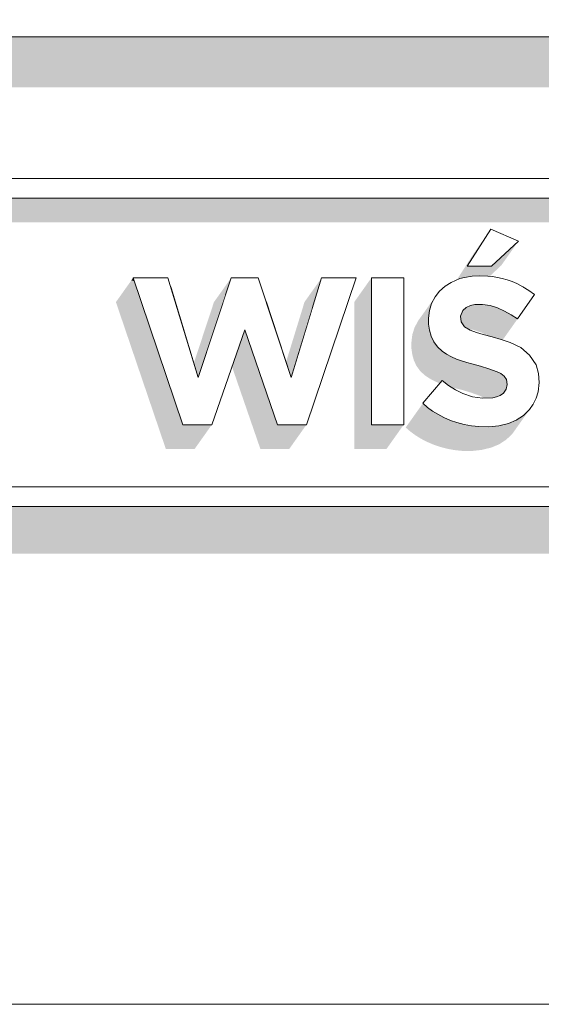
# Model space of a CAD drawing. Header units: millimetres. Extents: x 11 to 55443, y -2 to 19464.
# Tile 91 of 135: x 35615 to 35688, y 10854 to 10992. Entities that reach past the tile are written whole.
import ezdxf

# ---------------------------------------------------------------- set-up
doc = ezdxf.new("R2010")
doc.units = ezdxf.units.MM
doc.header["$MEASUREMENT"] = 0
doc.linetypes.add('Wipeout_Contour', pattern=[1000, 0, -1000])
doc.layers.add('Nowe_A__SCIANY', color=7, linetype='Continuous')
doc.layers.add('Nowe_Drzwi Archicad', color=7, linetype='Continuous')
for name, color, linetype, lineweight in [('Nowe_A__SCIANY_Nr_pióra__87', 7, 'Continuous', 13), ('Nowe_Drzwi Archicad_Nr_pióra__101', 252, 'Continuous', 5), ('Nowe_Drzwi Archicad_Nr_pióra__81', 7, 'Continuous', 13)]:
    doc.layers.add(name, color=color, linetype=linetype, lineweight=lineweight)

# ---------------------------------------------------------------- blocks, each defined once
blk = doc.blocks.new('ElemPrzekroju_5_1', base_point=(7287.15, 10853.98))
at = {"color": 254, "linetype": 'Wipeout_Contour', "lineweight": 0, "ltscale": 293837.449744}
blk.add_wipeout([(32807.15, 10989.98), (32807.15, 10969.98), (35537.15, 10969.98), (35537.15, 10970.08), (35837.15, 10970.08), (35837.15, 10969.98), (36017.15, 10969.98), (36017.15, 10989.98)], dxfattribs=at).dxf.layer = 'Nowe_Drzwi Archicad'
at = {"color": 254, "linetype": 'Wipeout_Contour', "lineweight": 0, "ltscale": 144575.874544}
blk.add_wipeout([(36017.15, 11095.98), (32807.15, 11095.98), (32807.15, 10989.98), (36017.15, 10989.98)], dxfattribs=at).dxf.layer = 'Nowe_Drzwi Archicad'
at = {"color": 254, "linetype": 'Wipeout_Contour', "lineweight": 0, "ltscale": 293728.924223}
blk.add_wipeout([(32807.15, 10969.98), (32807.15, 10853.98), (36017.15, 10853.98), (36017.15, 10969.98), (35837.15, 10969.98), (35837.15, 10923.98), (35537.15, 10923.98), (35537.15, 10969.98)], dxfattribs=at).dxf.layer = 'Nowe_Drzwi Archicad'
at = {"layer": 'Nowe_Drzwi Archicad_Nr_pióra__81', "color": 7, "linetype": 'Continuous', "lineweight": 13}
blk.add_line((32807.15, 10989.98), (36017.15, 10989.98), dxfattribs=at)
at = {"color": 254, "linetype": 'Wipeout_Contour', "lineweight": 0, "ltscale": 111860.918296}
blk.add_wipeout([(35834.38, 10967.32), (35537.15, 10970.08), (35539.92, 10967.32)], dxfattribs=at).dxf.layer = 'Nowe_Drzwi Archicad'
at = {"color": 254, "linetype": 'Wipeout_Contour', "lineweight": 0, "ltscale": 111975.056268}
blk.add_wipeout([(35681.17, 10957.73), (35681.08, 10962.94), (35677.74, 10957.73)], dxfattribs=at).dxf.layer = 'Nowe_Drzwi Archicad'
at = {"color": 254, "linetype": 'Wipeout_Contour', "lineweight": 0, "ltscale": 111929.941265}
blk.add_wipeout([(35668.83, 10935.46), (35668.83, 10956.1), (35664.29, 10956.1)], dxfattribs=at).dxf.layer = 'Nowe_Drzwi Archicad'
at = {"color": 254, "linetype": 'Wipeout_Contour', "lineweight": 0, "ltscale": 111971.717152}
blk.add_wipeout([(35679.92, 10952.36), (35680.99, 10952.21), (35680.64, 10956.35)], dxfattribs=at).dxf.layer = 'Nowe_Drzwi Archicad'
at = {"color": 254, "linetype": 'Wipeout_Contour', "lineweight": 0, "ltscale": 111957.083928}
blk.add_wipeout([(35674.64, 10954.93), (35673.88, 10954.25), (35677.12, 10951.51)], dxfattribs=at).dxf.layer = 'Nowe_Drzwi Archicad'
at = {"color": 254, "linetype": 'Wipeout_Contour', "lineweight": 0, "ltscale": 111980.580452}
blk.add_wipeout([(35683, 10951.43), (35683.94, 10950.92), (35684.73, 10955.3)], dxfattribs=at).dxf.layer = 'Nowe_Drzwi Archicad'
at = {"color": 254, "linetype": 'Wipeout_Contour', "lineweight": 0, "ltscale": 111964.16227}
blk.add_wipeout([(35679.61, 10943.71), (35680.8, 10943.34), (35681.26, 10947.84)], dxfattribs=at).dxf.layer = 'Nowe_Drzwi Archicad'
at = {"color": 254, "linetype": 'Wipeout_Contour', "lineweight": 0, "ltscale": 111841.297752}
blk.add_wipeout([(35637.83, 10935.46), (35641.88, 10935.46), (35639.98, 10942.12)], dxfattribs=at).dxf.layer = 'Nowe_Drzwi Archicad'
at = {"color": 254, "linetype": 'Wipeout_Contour', "lineweight": 0, "ltscale": 111879.223044}
blk.add_wipeout([(35651.11, 10935.46), (35655.17, 10935.46), (35653.02, 10942.12)], dxfattribs=at).dxf.layer = 'Nowe_Drzwi Archicad'
at = {"color": 254, "linetype": 'Wipeout_Contour', "lineweight": 0, "ltscale": 111937.873881}
blk.add_wipeout([(35672.88, 10937.39), (35674.22, 10941.68), (35672.18, 10937.9)], dxfattribs=at).dxf.layer = 'Nowe_Drzwi Archicad'
at = {"color": 254, "linetype": 'Wipeout_Contour', "lineweight": 0, "ltscale": 111946.759308}
blk.add_wipeout([(35675.39, 10936.08), (35677.12, 10939.86), (35676.1, 10940.38)], dxfattribs=at).dxf.layer = 'Nowe_Drzwi Archicad'
at = {"color": 254, "linetype": 'Wipeout_Contour', "lineweight": 0, "ltscale": 111954.600155}
blk.add_wipeout([(35679.4, 10935.19), (35679.91, 10939.19), (35678.49, 10939.39)], dxfattribs=at).dxf.layer = 'Nowe_Drzwi Archicad'
at = {"color": 254, "linetype": 'Wipeout_Contour', "lineweight": 0, "ltscale": 111959.639197}
blk.add_wipeout([(35681.35, 10939.25), (35680.8, 10935.17), (35682.19, 10935.32)], dxfattribs=at).dxf.layer = 'Nowe_Drzwi Archicad'
at = {"color": 254, "linetype": 'Wipeout_Contour', "lineweight": 0, "ltscale": 112109.769115}
blk.add_wipeout([(35834.38, 10926.75), (35539.92, 10926.75), (35837.15, 10923.98)], dxfattribs=at).dxf.layer = 'Nowe_Drzwi Archicad'
at = {"color": 254, "linetype": 'Wipeout_Contour', "lineweight": 0, "ltscale": 112145.200407}
blk.add_wipeout([(35837.15, 10970.08), (35537.15, 10970.08), (35834.38, 10967.32)], dxfattribs=at).dxf.layer = 'Nowe_Drzwi Archicad'
at = {"color": 254, "linetype": 'Wipeout_Contour', "lineweight": 0, "ltscale": 111984.094491}
blk.add_wipeout([(35681.08, 10962.94), (35681.17, 10957.73), (35684.95, 10961.26)], dxfattribs=at).dxf.layer = 'Nowe_Drzwi Archicad'
at = {"color": 254, "linetype": 'Wipeout_Contour', "lineweight": 0, "ltscale": 111841.091403}
blk.add_wipeout([(35630.82, 10956.1), (35639.98, 10942.12), (35635.69, 10956.1)], dxfattribs=at).dxf.layer = 'Nowe_Drzwi Archicad'
at = {"color": 254, "linetype": 'Wipeout_Contour', "lineweight": 0, "ltscale": 111920.20878}
blk.add_wipeout([(35664.29, 10935.46), (35668.83, 10935.46), (35664.29, 10956.1)], dxfattribs=at).dxf.layer = 'Nowe_Drzwi Archicad'
at = {"color": 254, "linetype": 'Wipeout_Contour', "lineweight": 0, "ltscale": 111968.680421}
blk.add_wipeout([(35678.84, 10952.35), (35679.92, 10952.36), (35679.55, 10956.4)], dxfattribs=at).dxf.layer = 'Nowe_Drzwi Archicad'
at = {"color": 254, "linetype": 'Wipeout_Contour', "lineweight": 0, "ltscale": 111981.33516}
blk.add_wipeout([(35683, 10951.43), (35684.05, 10955.59), (35683.36, 10955.83)], dxfattribs=at).dxf.layer = 'Nowe_Drzwi Archicad'
at = {"color": 254, "linetype": 'Wipeout_Contour', "lineweight": 0, "ltscale": 111965.515949}
blk.add_wipeout([(35679.61, 10943.71), (35681.26, 10947.84), (35679.98, 10948.17)], dxfattribs=at).dxf.layer = 'Nowe_Drzwi Archicad'
at = {"color": 254, "linetype": 'Wipeout_Contour', "lineweight": 0, "ltscale": 111937.005823}
blk.add_wipeout([(35674.22, 10941.68), (35671.53, 10938.47), (35672.18, 10937.9)], dxfattribs=at).dxf.layer = 'Nowe_Drzwi Archicad'
at = {"color": 254, "linetype": 'Wipeout_Contour', "lineweight": 0, "ltscale": 111949.586289}
blk.add_wipeout([(35677.33, 10935.49), (35678.36, 10935.3), (35678.49, 10939.39)], dxfattribs=at).dxf.layer = 'Nowe_Drzwi Archicad'
at = {"color": 254, "linetype": 'Wipeout_Contour', "lineweight": 0, "ltscale": 111958.657649}
blk.add_wipeout([(35681.35, 10939.25), (35679.91, 10939.19), (35680.8, 10935.17)], dxfattribs=at).dxf.layer = 'Nowe_Drzwi Archicad'
at = {"color": 254, "linetype": 'Wipeout_Contour', "lineweight": 0, "ltscale": 111825.396387}
blk.add_wipeout([(35537.15, 10923.98), (35837.15, 10923.98), (35539.92, 10926.75)], dxfattribs=at).dxf.layer = 'Nowe_Drzwi Archicad'
at = {"layer": 'Nowe_Drzwi Archicad', "linetype": 'Continuous', "lineweight": 0, "true_color": 0x000000}
blk.add_hatch(color=18, dxfattribs=at).paths.add_polyline_path([(36017.15, 10989.98), (32807.15, 10989.98), (32807.15, 10982.91), (35882.15, 10982.91), (35882.15, 10969.98), (36017.15, 10969.98)])
at = {"layer": 'Nowe_Drzwi Archicad_Nr_pióra__101', "color": 252, "linetype": 'Continuous', "lineweight": 5}
for p, q in [((35837.15, 10970.08), (35537.15, 10970.08)), ((35537.15, 10923.98), (35837.15, 10923.98))]:
    blk.add_line(p, q, dxfattribs=at)
at = {"color": 254, "linetype": 'Wipeout_Contour', "lineweight": 0, "ltscale": 111972.166977}
blk.add_wipeout([(35679.92, 10952.36), (35680.64, 10956.35), (35679.55, 10956.4)], dxfattribs=at).dxf.layer = 'Nowe_Drzwi Archicad'
at = {"color": 254, "linetype": 'Wipeout_Contour', "lineweight": 0, "ltscale": 111853.880836}
blk.add_wipeout([(35639.98, 10942.12), (35641.88, 10935.46), (35646.5, 10948.82)], dxfattribs=at).dxf.layer = 'Nowe_Drzwi Archicad'
at = {"color": 254, "linetype": 'Wipeout_Contour', "lineweight": 0, "ltscale": 111960.900985}
blk.add_wipeout([(35678.41, 10944.01), (35679.61, 10943.71), (35679.98, 10948.17)], dxfattribs=at).dxf.layer = 'Nowe_Drzwi Archicad'
at = {"color": 254, "linetype": 'Wipeout_Contour', "lineweight": 0, "ltscale": 111941.624808}
blk.add_wipeout([(35673.61, 10936.93), (35674.48, 10936.47), (35676.1, 10940.38)], dxfattribs=at).dxf.layer = 'Nowe_Drzwi Archicad'
at = {"color": 254, "linetype": 'Wipeout_Contour', "lineweight": 0, "ltscale": 111955.559994}
blk.add_wipeout([(35679.91, 10939.19), (35679.4, 10935.19), (35680.8, 10935.17)], dxfattribs=at).dxf.layer = 'Nowe_Drzwi Archicad'
at = {"color": 254, "linetype": 'Wipeout_Contour', "lineweight": 0, "ltscale": 111836.655335}
blk.add_wipeout([(35630.82, 10956.1), (35637.83, 10935.46), (35639.98, 10942.12)], dxfattribs=at).dxf.layer = 'Nowe_Drzwi Archicad'
at = {"color": 254, "linetype": 'Wipeout_Contour', "lineweight": 0, "ltscale": 111974.551729}
blk.add_wipeout([(35680.99, 10952.21), (35682.02, 10951.88), (35681.99, 10956.18)], dxfattribs=at).dxf.layer = 'Nowe_Drzwi Archicad'
at = {"color": 254, "linetype": 'Wipeout_Contour', "lineweight": 0, "ltscale": 111874.773517}
blk.add_wipeout([(35646.5, 10948.82), (35651.11, 10935.46), (35653.02, 10942.12)], dxfattribs=at).dxf.layer = 'Nowe_Drzwi Archicad'
at = {"color": 254, "linetype": 'Wipeout_Contour', "lineweight": 0, "ltscale": 111960.202955}
blk.add_wipeout([(35678.19, 10948.76), (35677.68, 10944.21), (35679.06, 10948.41)], dxfattribs=at).dxf.layer = 'Nowe_Drzwi Archicad'
at = {"color": 254, "linetype": 'Wipeout_Contour', "lineweight": 0, "ltscale": 111942.866856}
blk.add_wipeout([(35674.48, 10936.47), (35675.39, 10936.08), (35676.1, 10940.38)], dxfattribs=at).dxf.layer = 'Nowe_Drzwi Archicad'
at = {"color": 254, "linetype": 'Wipeout_Contour', "lineweight": 0, "ltscale": 111961.948198}
blk.add_wipeout([(35681.89, 10939.37), (35681.35, 10939.25), (35682.19, 10935.32)], dxfattribs=at).dxf.layer = 'Nowe_Drzwi Archicad'
at = {"color": 254, "linetype": 'Wipeout_Contour', "lineweight": 0, "ltscale": 111862.126734}
blk.add_wipeout([(35644.59, 10956.1), (35639.98, 10942.12), (35646.5, 10948.82)], dxfattribs=at).dxf.layer = 'Nowe_Drzwi Archicad'
at = {"color": 254, "linetype": 'Wipeout_Contour', "lineweight": 0, "ltscale": 111896.172158}
blk.add_wipeout([(35655.17, 10935.46), (35662.17, 10956.1), (35653.02, 10942.12)], dxfattribs=at).dxf.layer = 'Nowe_Drzwi Archicad'
at = {"color": 254, "linetype": 'Wipeout_Contour', "lineweight": 0, "ltscale": 111976.048877}
blk.add_wipeout([(35681.31, 10956.28), (35680.99, 10952.21), (35681.99, 10956.18)], dxfattribs=at).dxf.layer = 'Nowe_Drzwi Archicad'
at = {"color": 254, "linetype": 'Wipeout_Contour', "lineweight": 0, "ltscale": 111958.611711}
blk.add_wipeout([(35678.41, 10944.01), (35679.06, 10948.41), (35677.68, 10944.21)], dxfattribs=at).dxf.layer = 'Nowe_Drzwi Archicad'
at = {"color": 254, "linetype": 'Wipeout_Contour', "lineweight": 0, "ltscale": 111943.534917}
blk.add_wipeout([(35676.1, 10940.38), (35675.13, 10940.98), (35673.61, 10936.93)], dxfattribs=at).dxf.layer = 'Nowe_Drzwi Archicad'
at = {"color": 254, "linetype": 'Wipeout_Contour', "lineweight": 0, "ltscale": 111963.179039}
blk.add_wipeout([(35681.89, 10939.37), (35682.19, 10935.32), (35683.55, 10935.65)], dxfattribs=at).dxf.layer = 'Nowe_Drzwi Archicad'
at = {"color": 254, "linetype": 'Wipeout_Contour', "lineweight": 0, "ltscale": 111878.639934}
blk.add_wipeout([(35646.5, 10948.82), (35653.02, 10942.12), (35648.41, 10956.1)], dxfattribs=at).dxf.layer = 'Nowe_Drzwi Archicad'
at = {"color": 254, "linetype": 'Wipeout_Contour', "lineweight": 0, "ltscale": 111974.616966}
blk.add_wipeout([(35680.99, 10952.21), (35681.31, 10956.28), (35680.64, 10956.35)], dxfattribs=at).dxf.layer = 'Nowe_Drzwi Archicad'
at = {"color": 254, "linetype": 'Wipeout_Contour', "lineweight": 0, "ltscale": 111979.201041}
blk.add_wipeout([(35682.02, 10951.88), (35683.36, 10955.83), (35682.65, 10956.03)], dxfattribs=at).dxf.layer = 'Nowe_Drzwi Archicad'
at = {"color": 254, "linetype": 'Wipeout_Contour', "lineweight": 0, "ltscale": 111852.785752}
blk.add_wipeout([(35636.06, 10954.88), (35639.98, 10942.12), (35643.8, 10953.7)], dxfattribs=at).dxf.layer = 'Nowe_Drzwi Archicad'
at = {"color": 254, "linetype": 'Wipeout_Contour', "lineweight": 0, "ltscale": 111962.344686}
blk.add_wipeout([(35679.06, 10948.41), (35678.41, 10944.01), (35679.98, 10948.17)], dxfattribs=at).dxf.layer = 'Nowe_Drzwi Archicad'
at = {"color": 254, "linetype": 'Wipeout_Contour', "lineweight": 0, "ltscale": 111939.638323}
blk.add_wipeout([(35673.61, 10936.93), (35675.13, 10940.98), (35672.88, 10937.39)], dxfattribs=at).dxf.layer = 'Nowe_Drzwi Archicad'
at = {"color": 254, "linetype": 'Wipeout_Contour', "lineweight": 0, "ltscale": 111946.694466}
blk.add_wipeout([(35676.32, 10935.76), (35677.33, 10935.49), (35677.12, 10939.86)], dxfattribs=at).dxf.layer = 'Nowe_Drzwi Archicad'
at = {"color": 254, "linetype": 'Wipeout_Contour', "lineweight": 0, "ltscale": 111964.761742}
blk.add_wipeout([(35682.4, 10939.59), (35681.89, 10939.37), (35683.55, 10935.65)], dxfattribs=at).dxf.layer = 'Nowe_Drzwi Archicad'
at = {"color": 254, "linetype": 'Wipeout_Contour', "lineweight": 0, "ltscale": 111874.639718}
blk.add_wipeout([(35646.5, 10948.82), (35648.41, 10956.1), (35644.59, 10956.1)], dxfattribs=at).dxf.layer = 'Nowe_Drzwi Archicad'
at = {"color": 254, "linetype": 'Wipeout_Contour', "lineweight": 0, "ltscale": 111904.241134}
blk.add_wipeout([(35653.02, 10942.12), (35662.17, 10956.1), (35657.3, 10956.1)], dxfattribs=at).dxf.layer = 'Nowe_Drzwi Archicad'
at = {"color": 254, "linetype": 'Wipeout_Contour', "lineweight": 0, "ltscale": 111978.403897}
blk.add_wipeout([(35682.02, 10951.88), (35682.65, 10956.03), (35681.99, 10956.18)], dxfattribs=at).dxf.layer = 'Nowe_Drzwi Archicad'
at = {"color": 254, "linetype": 'Wipeout_Contour', "lineweight": 0, "ltscale": 111982.717025}
blk.add_wipeout([(35683.94, 10950.92), (35684.84, 10950.35), (35685.59, 10954.86)], dxfattribs=at).dxf.layer = 'Nowe_Drzwi Archicad'
at = {"color": 254, "linetype": 'Wipeout_Contour', "lineweight": 0, "ltscale": 111956.582678}
blk.add_wipeout([(35676.97, 10944.44), (35677.68, 10944.21), (35678.19, 10948.76)], dxfattribs=at).dxf.layer = 'Nowe_Drzwi Archicad'
at = {"color": 254, "linetype": 'Wipeout_Contour', "lineweight": 0, "ltscale": 111941.568553}
blk.add_wipeout([(35674.22, 10941.68), (35672.88, 10937.39), (35675.13, 10940.98)], dxfattribs=at).dxf.layer = 'Nowe_Drzwi Archicad'
at = {"color": 254, "linetype": 'Wipeout_Contour', "lineweight": 0, "ltscale": 111950.6862}
blk.add_wipeout([(35677.12, 10939.86), (35677.33, 10935.49), (35678.49, 10939.39)], dxfattribs=at).dxf.layer = 'Nowe_Drzwi Archicad'
at = {"color": 254, "linetype": 'Wipeout_Contour', "lineweight": 0, "ltscale": 111965.749363}
blk.add_wipeout([(35682.4, 10939.59), (35683.55, 10935.65), (35682.85, 10939.9)], dxfattribs=at).dxf.layer = 'Nowe_Drzwi Archicad'
at = {"color": 254, "linetype": 'Wipeout_Contour', "lineweight": 0, "ltscale": 111986.38401}
blk.add_wipeout([(35686.42, 10954.35), (35685.59, 10954.86), (35684.84, 10950.35)], dxfattribs=at).dxf.layer = 'Nowe_Drzwi Archicad'
at = {"color": 254, "linetype": 'Wipeout_Contour', "lineweight": 0, "ltscale": 111888.551476}
blk.add_wipeout([(35653.02, 10942.12), (35655.99, 10951.82), (35649.49, 10952.82)], dxfattribs=at).dxf.layer = 'Nowe_Drzwi Archicad'
at = {"color": 254, "linetype": 'Wipeout_Contour', "lineweight": 0, "ltscale": 111950.589125}
blk.add_wipeout([(35676.92, 10949.92), (35673.57, 10946.4), (35674.22, 10945.8)], dxfattribs=at).dxf.layer = 'Nowe_Drzwi Archicad'
at = {"color": 254, "linetype": 'Wipeout_Contour', "lineweight": 0, "ltscale": 111945.260479}
blk.add_wipeout([(35677.12, 10939.86), (35675.39, 10936.08), (35676.32, 10935.76)], dxfattribs=at).dxf.layer = 'Nowe_Drzwi Archicad'
at = {"color": 254, "linetype": 'Wipeout_Contour', "lineweight": 0, "ltscale": 111952.201091}
blk.add_wipeout([(35678.36, 10935.3), (35679.4, 10935.19), (35678.49, 10939.39)], dxfattribs=at).dxf.layer = 'Nowe_Drzwi Archicad'
at = {"color": 254, "linetype": 'Wipeout_Contour', "lineweight": 0, "ltscale": 111966.64413}
blk.add_wipeout([(35682.85, 10939.9), (35683.55, 10935.65), (35684.65, 10936.11)], dxfattribs=at).dxf.layer = 'Nowe_Drzwi Archicad'
at = {"color": 254, "linetype": 'Wipeout_Contour', "lineweight": 0, "ltscale": 111982.232542}
blk.add_wipeout([(35684.05, 10955.59), (35683, 10951.43), (35684.73, 10955.3)], dxfattribs=at).dxf.layer = 'Nowe_Drzwi Archicad'
at = {"color": 254, "linetype": 'Wipeout_Contour', "lineweight": 0, "ltscale": 111955.572568}
blk.add_wipeout([(35676.26, 10944.69), (35676.97, 10944.44), (35678.19, 10948.76)], dxfattribs=at).dxf.layer = 'Nowe_Drzwi Archicad'
at = {"color": 254, "linetype": 'Wipeout_Contour', "lineweight": 0, "ltscale": 111968.752581}
blk.add_wipeout([(35684.65, 10936.11), (35685.65, 10936.76), (35682.85, 10939.9)], dxfattribs=at).dxf.layer = 'Nowe_Drzwi Archicad'
at = {"color": 254, "linetype": 'Wipeout_Contour', "lineweight": 0, "ltscale": 111987.408021}
blk.add_wipeout([(35684.84, 10950.35), (35687.2, 10953.77), (35686.42, 10954.35)], dxfattribs=at).dxf.layer = 'Nowe_Drzwi Archicad'
at = {"color": 254, "linetype": 'Wipeout_Contour', "lineweight": 0, "ltscale": 111952.685519}
blk.add_wipeout([(35674.86, 10945.37), (35675.54, 10945), (35677.37, 10949.23)], dxfattribs=at).dxf.layer = 'Nowe_Drzwi Archicad'
at = {"color": 254, "linetype": 'Wipeout_Contour', "lineweight": 0, "ltscale": 111969.36243}
blk.add_wipeout([(35683.24, 10940.48), (35682.85, 10939.9), (35685.65, 10936.76)], dxfattribs=at).dxf.layer = 'Nowe_Drzwi Archicad'
at = {"color": 254, "linetype": 'Wipeout_Contour', "lineweight": 0, "ltscale": 111984.353351}
blk.add_wipeout([(35685.59, 10954.86), (35684.73, 10955.3), (35683.94, 10950.92)], dxfattribs=at).dxf.layer = 'Nowe_Drzwi Archicad'
at = {"color": 254, "linetype": 'Wipeout_Contour', "lineweight": 0, "ltscale": 111953.701947}
blk.add_wipeout([(35675.54, 10945), (35676.26, 10944.69), (35677.37, 10949.23)], dxfattribs=at).dxf.layer = 'Nowe_Drzwi Archicad'
at = {"color": 254, "linetype": 'Wipeout_Contour', "lineweight": 0, "ltscale": 111971.431959}
blk.add_wipeout([(35685.65, 10936.76), (35686.51, 10937.59), (35683.24, 10940.48)], dxfattribs=at).dxf.layer = 'Nowe_Drzwi Archicad'
at = {"color": 254, "linetype": 'Wipeout_Contour', "lineweight": 0, "ltscale": 111977.688155}
blk.add_wipeout([(35682.02, 10951.88), (35683, 10951.43), (35683.36, 10955.83)], dxfattribs=at).dxf.layer = 'Nowe_Drzwi Archicad'
at = {"color": 254, "linetype": 'Wipeout_Contour', "lineweight": 0, "ltscale": 111955.144159}
blk.add_wipeout([(35677.37, 10949.23), (35676.92, 10949.92), (35674.86, 10945.37)], dxfattribs=at).dxf.layer = 'Nowe_Drzwi Archicad'
at = {"color": 254, "linetype": 'Wipeout_Contour', "lineweight": 0, "ltscale": 111973.123895}
blk.add_wipeout([(35683.24, 10940.48), (35686.51, 10937.59), (35687.04, 10938.36)], dxfattribs=at).dxf.layer = 'Nowe_Drzwi Archicad'
at = {"color": 254, "linetype": 'Wipeout_Contour', "lineweight": 0, "ltscale": 111950.923986}
blk.add_wipeout([(35672.45, 10951.5), (35672.33, 10950.44), (35676.83, 10950.73)], dxfattribs=at).dxf.layer = 'Nowe_Drzwi Archicad'
at = {"color": 254, "linetype": 'Wipeout_Contour', "lineweight": 0, "ltscale": 111974.797092}
blk.add_wipeout([(35687.04, 10938.36), (35687.45, 10939.2), (35683.38, 10941.14)], dxfattribs=at).dxf.layer = 'Nowe_Drzwi Archicad'
at = {"color": 254, "linetype": 'Wipeout_Contour', "lineweight": 0, "ltscale": 111951.946393}
blk.add_wipeout([(35672.76, 10952.51), (35672.45, 10951.5), (35676.83, 10950.73)], dxfattribs=at).dxf.layer = 'Nowe_Drzwi Archicad'
at = {"color": 254, "linetype": 'Wipeout_Contour', "lineweight": 0, "ltscale": 111949.557588}
blk.add_wipeout([(35672.45, 10948.74), (35672.67, 10947.91), (35676.92, 10949.92)], dxfattribs=at).dxf.layer = 'Nowe_Drzwi Archicad'
at = {"color": 254, "linetype": 'Wipeout_Contour', "lineweight": 0, "ltscale": 111972.105774}
blk.add_wipeout([(35683.24, 10940.48), (35687.04, 10938.36), (35683.38, 10941.14)], dxfattribs=at).dxf.layer = 'Nowe_Drzwi Archicad'
at = {"color": 254, "linetype": 'Wipeout_Contour', "lineweight": 0, "ltscale": 111953.298321}
blk.add_wipeout([(35673.25, 10953.44), (35672.76, 10952.51), (35676.83, 10950.73)], dxfattribs=at).dxf.layer = 'Nowe_Drzwi Archicad'
at = {"color": 254, "linetype": 'Wipeout_Contour', "lineweight": 0, "ltscale": 111949.927967}
blk.add_wipeout([(35673.57, 10946.4), (35676.92, 10949.92), (35673.05, 10947.11)], dxfattribs=at).dxf.layer = 'Nowe_Drzwi Archicad'
at = {"color": 254, "linetype": 'Wipeout_Contour', "lineweight": 0, "ltscale": 111975.959629}
blk.add_wipeout([(35687.45, 10939.2), (35687.71, 10940.11), (35683.38, 10941.14)], dxfattribs=at).dxf.layer = 'Nowe_Drzwi Archicad'
at = {"color": 254, "linetype": 'Wipeout_Contour', "lineweight": 0, "ltscale": 111954.859213}
blk.add_wipeout([(35673.25, 10953.44), (35676.83, 10950.73), (35673.88, 10954.25)], dxfattribs=at).dxf.layer = 'Nowe_Drzwi Archicad'
at = {"color": 254, "linetype": 'Wipeout_Contour', "lineweight": 0, "ltscale": 111949.577413}
blk.add_wipeout([(35673.05, 10947.11), (35676.92, 10949.92), (35672.67, 10947.91)], dxfattribs=at).dxf.layer = 'Nowe_Drzwi Archicad'
at = {"color": 254, "linetype": 'Wipeout_Contour', "lineweight": 0, "ltscale": 111977.97804}
blk.add_wipeout([(35683.26, 10941.82), (35687.44, 10943.9), (35686.52, 10945.25)], dxfattribs=at).dxf.layer = 'Nowe_Drzwi Archicad'
at = {"color": 254, "linetype": 'Wipeout_Contour', "lineweight": 0, "ltscale": 111949.837215}
blk.add_wipeout([(35672.33, 10949.59), (35672.45, 10948.74), (35676.92, 10949.92)], dxfattribs=at).dxf.layer = 'Nowe_Drzwi Archicad'
at = {"color": 254, "linetype": 'Wipeout_Contour', "lineweight": 0, "ltscale": 111976.811669}
blk.add_wipeout([(35683.26, 10941.82), (35686.52, 10945.25), (35685.27, 10946.31)], dxfattribs=at).dxf.layer = 'Nowe_Drzwi Archicad'
at = {"color": 254, "linetype": 'Wipeout_Contour', "lineweight": 0, "ltscale": 111953.571226}
blk.add_wipeout([(35672.33, 10949.59), (35676.92, 10949.92), (35676.83, 10950.73)], dxfattribs=at).dxf.layer = 'Nowe_Drzwi Archicad'
at = {"color": 254, "linetype": 'Wipeout_Contour', "lineweight": 0, "ltscale": 111972.773852}
blk.add_wipeout([(35685.27, 10946.31), (35682.93, 10942.29), (35683.26, 10941.82)], dxfattribs=at).dxf.layer = 'Nowe_Drzwi Archicad'
at = {"color": 254, "linetype": 'Wipeout_Contour', "lineweight": 0, "ltscale": 111950.411106}
blk.add_wipeout([(35672.33, 10950.44), (35672.33, 10949.59), (35676.83, 10950.73)], dxfattribs=at).dxf.layer = 'Nowe_Drzwi Archicad'
at = {"color": 254, "linetype": 'Wipeout_Contour', "lineweight": 0, "ltscale": 111974.800852}
blk.add_wipeout([(35682.93, 10942.29), (35685.27, 10946.31), (35683.79, 10947)], dxfattribs=at).dxf.layer = 'Nowe_Drzwi Archicad'
at = {"color": 254, "linetype": 'Wipeout_Contour', "lineweight": 0, "ltscale": 111957.129882}
blk.add_wipeout([(35676.83, 10950.73), (35677.12, 10951.51), (35673.88, 10954.25)], dxfattribs=at).dxf.layer = 'Nowe_Drzwi Archicad'
at = {"color": 254, "linetype": 'Wipeout_Contour', "lineweight": 0, "ltscale": 111951.464456}
blk.add_wipeout([(35676.92, 10949.92), (35674.22, 10945.8), (35674.86, 10945.37)], dxfattribs=at).dxf.layer = 'Nowe_Drzwi Archicad'
at = {"color": 254, "linetype": 'Wipeout_Contour', "lineweight": 0, "ltscale": 111970.874479}
blk.add_wipeout([(35682.93, 10942.29), (35683.79, 10947), (35682.49, 10942.66)], dxfattribs=at).dxf.layer = 'Nowe_Drzwi Archicad'
at = {"color": 254, "linetype": 'Wipeout_Contour', "lineweight": 0, "ltscale": 111958.903665}
blk.add_wipeout([(35675.5, 10955.48), (35674.64, 10954.93), (35677.12, 10951.51)], dxfattribs=at).dxf.layer = 'Nowe_Drzwi Archicad'
at = {"color": 254, "linetype": 'Wipeout_Contour', "lineweight": 0, "ltscale": 111957.40638}
blk.add_wipeout([(35677.37, 10949.23), (35676.26, 10944.69), (35678.19, 10948.76)], dxfattribs=at).dxf.layer = 'Nowe_Drzwi Archicad'
at = {"color": 254, "linetype": 'Wipeout_Contour', "lineweight": 0, "ltscale": 111978.214717}
blk.add_wipeout([(35687.77, 10942.66), (35687.44, 10943.9), (35683.26, 10941.82)], dxfattribs=at).dxf.layer = 'Nowe_Drzwi Archicad'
at = {"color": 254, "linetype": 'Wipeout_Contour', "lineweight": 0, "ltscale": 111960.545158}
blk.add_wipeout([(35675.5, 10955.48), (35677.12, 10951.51), (35676.11, 10955.76)], dxfattribs=at).dxf.layer = 'Nowe_Drzwi Archicad'
at = {"color": 254, "linetype": 'Wipeout_Contour', "lineweight": 0, "ltscale": 111974.398278}
blk.add_wipeout([(35683.26, 10941.82), (35683.38, 10941.14), (35687.77, 10942.66)], dxfattribs=at).dxf.layer = 'Nowe_Drzwi Archicad'
at = {"color": 254, "linetype": 'Wipeout_Contour', "lineweight": 0, "ltscale": 111960.99976}
blk.add_wipeout([(35677.12, 10951.51), (35677.61, 10951.95), (35676.11, 10955.76)], dxfattribs=at).dxf.layer = 'Nowe_Drzwi Archicad'
at = {"color": 254, "linetype": 'Wipeout_Contour', "lineweight": 0, "ltscale": 111970.186142}
blk.add_wipeout([(35681.97, 10942.92), (35682.49, 10942.66), (35683.79, 10947)], dxfattribs=at).dxf.layer = 'Nowe_Drzwi Archicad'
at = {"color": 254, "linetype": 'Wipeout_Contour', "lineweight": 0, "ltscale": 111977.068786}
blk.add_wipeout([(35683.38, 10941.14), (35687.71, 10940.11), (35687.86, 10941.38)], dxfattribs=at).dxf.layer = 'Nowe_Drzwi Archicad'
at = {"color": 254, "linetype": 'Wipeout_Contour', "lineweight": 0, "ltscale": 111962.979829}
blk.add_wipeout([(35677.61, 10951.95), (35678.2, 10952.23), (35676.74, 10956)], dxfattribs=at).dxf.layer = 'Nowe_Drzwi Archicad'
at = {"color": 254, "linetype": 'Wipeout_Contour', "lineweight": 0, "ltscale": 111967.333029}
blk.add_wipeout([(35680.8, 10943.34), (35681.97, 10942.92), (35682.53, 10947.45)], dxfattribs=at).dxf.layer = 'Nowe_Drzwi Archicad'
at = {"color": 254, "linetype": 'Wipeout_Contour', "lineweight": 0, "ltscale": 111977.671059}
blk.add_wipeout([(35687.77, 10942.66), (35683.38, 10941.14), (35687.86, 10941.38)], dxfattribs=at).dxf.layer = 'Nowe_Drzwi Archicad'
at = {"color": 254, "linetype": 'Wipeout_Contour', "lineweight": 0, "ltscale": 111962.440822}
blk.add_wipeout([(35676.11, 10955.76), (35677.61, 10951.95), (35676.74, 10956)], dxfattribs=at).dxf.layer = 'Nowe_Drzwi Archicad'
at = {"color": 254, "linetype": 'Wipeout_Contour', "lineweight": 0, "ltscale": 111971.853065}
blk.add_wipeout([(35681.97, 10942.92), (35683.79, 10947), (35682.53, 10947.45)], dxfattribs=at).dxf.layer = 'Nowe_Drzwi Archicad'
at = {"color": 254, "linetype": 'Wipeout_Contour', "lineweight": 0, "ltscale": 111964.411395}
blk.add_wipeout([(35676.74, 10956), (35678.2, 10952.23), (35677.39, 10956.17)], dxfattribs=at).dxf.layer = 'Nowe_Drzwi Archicad'
at = {"color": 254, "linetype": 'Wipeout_Contour', "lineweight": 0, "ltscale": 111968.728577}
blk.add_wipeout([(35681.26, 10947.84), (35680.8, 10943.34), (35682.53, 10947.45)], dxfattribs=at).dxf.layer = 'Nowe_Drzwi Archicad'
at = {"color": 254, "linetype": 'Wipeout_Contour', "lineweight": 0, "ltscale": 111965.857758}
blk.add_wipeout([(35677.39, 10956.17), (35678.2, 10952.23), (35678.46, 10956.34)], dxfattribs=at).dxf.layer = 'Nowe_Drzwi Archicad'
at = {"color": 254, "linetype": 'Wipeout_Contour', "lineweight": 0, "ltscale": 111966.186409}
blk.add_wipeout([(35678.2, 10952.23), (35678.84, 10952.35), (35678.46, 10956.34)], dxfattribs=at).dxf.layer = 'Nowe_Drzwi Archicad'
at = {"color": 254, "linetype": 'Wipeout_Contour', "lineweight": 0, "ltscale": 111969.035222}
blk.add_wipeout([(35678.46, 10956.34), (35678.84, 10952.35), (35679.55, 10956.4)], dxfattribs=at).dxf.layer = 'Nowe_Drzwi Archicad'
at = {"color": 254, "linetype": 'Wipeout_Contour', "lineweight": 0, "ltscale": 4739506.990005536}
blk.add_wipeout([(35539.92, 10967.32), (35539.92, 10926.75), (35819.14, 10926.75), (35754.78, 10936.64), (35754.37, 10935.46), (35750.32, 10935.46), (35749.65, 10937.43), (35740.49, 10938.84), (35739.88, 10938.19), (35739.26, 10937.63), (35738.59, 10937.12), (35737.89, 10936.66), (35737.01, 10936.2), (35736.1, 10935.81), (35735.15, 10935.5), (35733.09, 10935.15), (35731, 10935.15), (35728.94, 10935.5), (35728, 10935.81), (35727.08, 10936.2), (35726.21, 10936.67), (35725.5, 10937.12), (35724.83, 10937.63), (35724.21, 10938.19), (35723.6, 10938.84), (35723.04, 10939.54), (35722.55, 10940.29), (35722.32, 10940.7), (35722.11, 10941.13), (35721.91, 10941.56), (35721.87, 10941.7), (35717.97, 10942.3), (35717.97, 10935.46), (35713.43, 10935.46), (35713.43, 10942.99), (35709.24, 10943.64), (35709.24, 10935.46), (35705.36, 10935.46), (35697.79, 10945.4), (35695.36, 10945.77), (35695.36, 10935.46), (35690.87, 10935.46), (35690.87, 10946.46), (35680.29, 10948.09), (35681.26, 10947.84), (35682.53, 10947.45), (35683.79, 10947), (35685.27, 10946.31), (35686.52, 10945.25), (35687.44, 10943.9), (35687.77, 10942.66), (35687.86, 10941.38), (35687.71, 10940.11), (35687.45, 10939.2), (35687.04, 10938.36), (35686.51, 10937.59), (35685.65, 10936.76), (35684.65, 10936.11), (35683.55, 10935.65), (35682.19, 10935.32), (35680.8, 10935.17), (35679.4, 10935.19), (35678.36, 10935.3), (35677.33, 10935.49), (35676.32, 10935.76), (35675.39, 10936.08), (35674.48, 10936.47), (35673.61, 10936.93), (35672.88, 10937.39), (35672.18, 10937.9), (35671.53, 10938.47), (35674.22, 10941.68), (35675.13, 10940.98), (35676.1, 10940.38), (35677.12, 10939.86), (35678.49, 10939.39), (35679.91, 10939.19), (35681.35, 10939.25), (35681.89, 10939.37), (35682.4, 10939.59), (35682.85, 10939.9), (35683.24, 10940.48), (35683.38, 10941.14), (35683.26, 10941.82), (35682.93, 10942.29), (35682.49, 10942.66), (35681.97, 10942.92), (35680.8, 10943.34), (35679.61, 10943.71), (35678.41, 10944.01), (35677.68, 10944.21), (35676.97, 10944.44), (35676.26, 10944.69), (35675.54, 10945), (35674.86, 10945.37), (35674.22, 10945.8), (35673.57, 10946.4), (35673.05, 10947.11), (35672.67, 10947.91), (35672.45, 10948.74), (35672.37, 10949.3), (35668.83, 10949.85), (35668.83, 10935.46), (35664.29, 10935.46), (35664.29, 10950.55), (35660.48, 10951.13), (35655.17, 10935.46), (35651.11, 10935.46), (35646.5, 10948.82), (35641.88, 10935.46), (35637.83, 10935.46), (35630.97, 10955.67), (35611.23, 10958.7), (35593.06, 10931.17), (35583.64, 10940.59), (35574.2, 10931.17), (35554.01, 10961.75), (35575.06, 10961.75), (35570.65, 10957.34), (35563.21, 10957.34), (35569.11, 10948.39), (35583.63, 10962.89), (35598.14, 10948.39), (35604.05, 10957.34), (35596.61, 10957.34), (35592.34, 10961.6), (35555.16, 10967.32)], dxfattribs=at).dxf.layer = 'Nowe_Drzwi Archicad'
at = {"layer": 'Nowe_Drzwi Archicad', "linetype": 'Continuous', "lineweight": 0, "true_color": 0x000000}
for points in [[(35532.45, 10963.44), (35532.45, 10917.34), (35832.45, 10917.34), (35837.15, 10923.98), (35537.15, 10923.98), (35537.15, 10969.98), (35537.08, 10969.98)], [(35555.16, 10967.32), (35577.29, 10963.92), (35831.97, 10963.92), (35831.97, 10926.75), (35834.38, 10926.75), (35834.38, 10967.32)], [(35676.3, 10955.83), (35676.74, 10956), (35677.39, 10956.17), (35678.46, 10956.34), (35679.55, 10956.4), (35680.64, 10956.35), (35680.9, 10956.32), (35682.54, 10957.86), (35684.95, 10961.26), (35681.17, 10957.73), (35677.74, 10957.73), (35681.08, 10962.94), (35678.67, 10959.54)], [(35630.82, 10956.1), (35630.56, 10955.73), (35630.97, 10955.67)], [(35642.98, 10953.82), (35643.8, 10953.7), (35644.59, 10956.1)], [(35654.69, 10952.02), (35655.99, 10951.82), (35657.3, 10956.1), (35654.89, 10952.7)], [(35661.88, 10950.92), (35664.29, 10950.55), (35664.29, 10956.1), (35661.88, 10952.7)], [(35630.56, 10955.73), (35628.41, 10952.7), (35635.42, 10932.06), (35639.47, 10932.06), (35641.88, 10935.46), (35637.83, 10935.46), (35630.97, 10955.67)], [(35642.18, 10952.7), (35639.36, 10944.14), (35639.98, 10942.12), (35643.8, 10953.7), (35642.98, 10953.82)], [(35670.84, 10950.04), (35670.6, 10949.58), (35672.37, 10949.3), (35672.33, 10949.59), (35672.33, 10950.44), (35672.45, 10951.5), (35672.76, 10952.51), (35673.25, 10953.44)], [(35654.69, 10952.02), (35652.31, 10944.27), (35653.02, 10942.12), (35655.99, 10951.82)], [(35677.12, 10951.51), (35676.83, 10950.73), (35676.92, 10949.92), (35677.37, 10949.23), (35677.93, 10948.9), (35678.58, 10948.81), (35679.61, 10948.48), (35680.57, 10948.04), (35682.95, 10947.68), (35684.84, 10950.35), (35683.94, 10950.92), (35683, 10951.43), (35682.02, 10951.88), (35680.99, 10952.21), (35679.92, 10952.36), (35678.84, 10952.35), (35678.2, 10952.23), (35677.61, 10951.95)], [(35664.29, 10950.55), (35661.88, 10950.92), (35661.88, 10932.06), (35666.42, 10932.06), (35668.83, 10935.46), (35664.29, 10935.46)], [(35669.92, 10946.18), (35670.04, 10945.34), (35670.26, 10944.51), (35670.64, 10943.71), (35671.16, 10943), (35671.81, 10942.4), (35672.45, 10941.97), (35673.13, 10941.6), (35673.85, 10941.29), (35673.88, 10941.28), (35674.22, 10941.68), (35675.13, 10940.98), (35675.51, 10940.75), (35676, 10940.61), (35677.2, 10940.31), (35678.39, 10939.94), (35679.56, 10939.52), (35680.08, 10939.26), (35680.16, 10939.2), (35681.35, 10939.25), (35681.89, 10939.37), (35682.4, 10939.59), (35682.85, 10939.9), (35683.24, 10940.48), (35683.38, 10941.14), (35683.26, 10941.82), (35682.93, 10942.29), (35682.49, 10942.66), (35681.97, 10942.92), (35680.8, 10943.34), (35679.61, 10943.71), (35678.41, 10944.01), (35677.68, 10944.21), (35676.97, 10944.44), (35676.26, 10944.69), (35675.54, 10945), (35674.86, 10945.37), (35674.22, 10945.8), (35673.57, 10946.4), (35673.05, 10947.11), (35672.67, 10947.91), (35672.45, 10948.74), (35672.37, 10949.3), (35670.6, 10949.58), (35670.35, 10949.11), (35670.04, 10948.1), (35669.92, 10947.04)], [(35646.5, 10948.82), (35644.71, 10943.64), (35648.7, 10932.06), (35652.76, 10932.06), (35655.17, 10935.46), (35651.11, 10935.46)], [(35682.95, 10947.68), (35680.57, 10948.04), (35680.59, 10948.03), (35680.68, 10947.99), (35681.26, 10947.84), (35682.53, 10947.45), (35682.73, 10947.38)], [(35669.12, 10935.07), (35669.77, 10934.5), (35670.47, 10933.99), (35671.2, 10933.53), (35672.07, 10933.07), (35672.98, 10932.68), (35673.91, 10932.36), (35674.92, 10932.09), (35675.95, 10931.9), (35676.99, 10931.79), (35678.39, 10931.77), (35679.78, 10931.92), (35681.14, 10932.25), (35682.24, 10932.71), (35683.24, 10933.36), (35684.1, 10934.19), (35686.51, 10937.59), (35685.65, 10936.76), (35684.65, 10936.11), (35683.55, 10935.65), (35682.19, 10935.32), (35680.8, 10935.17), (35679.4, 10935.19), (35678.36, 10935.3), (35677.33, 10935.49), (35676.32, 10935.76), (35675.39, 10936.08), (35674.48, 10936.47), (35673.61, 10936.93), (35672.88, 10937.39), (35672.18, 10937.9), (35671.53, 10938.47)]]:
    blk.add_hatch(color=18, dxfattribs=at).paths.add_polyline_path(points)
at = {"layer": 'Nowe_Drzwi Archicad_Nr_pióra__101', "color": 252, "linetype": 'Continuous', "lineweight": 5}
for p, q in [((35539.92, 10967.32), (35834.38, 10967.32)), ((35681.08, 10962.94), (35677.74, 10957.73)), ((35684.95, 10961.26), (35681.08, 10962.94)), ((35681.17, 10957.73), (35684.95, 10961.26)), ((35677.74, 10957.73), (35681.17, 10957.73)), ((35630.82, 10956.1), (35637.83, 10935.46)), ((35635.69, 10956.1), (35630.82, 10956.1)), ((35639.98, 10942.12), (35635.69, 10956.1)), ((35644.59, 10956.1), (35639.98, 10942.12)), ((35648.41, 10956.1), (35644.59, 10956.1)), ((35653.02, 10942.12), (35648.41, 10956.1)), ((35657.3, 10956.1), (35653.02, 10942.12)), ((35655.17, 10935.46), (35662.17, 10956.1)), ((35662.17, 10956.1), (35657.3, 10956.1)), ((35664.29, 10956.1), (35664.29, 10935.46)), ((35668.83, 10956.1), (35664.29, 10956.1)), ((35668.83, 10935.46), (35668.83, 10956.1)), ((35676.74, 10956), (35676.11, 10955.76)), ((35677.39, 10956.17), (35676.74, 10956)), ((35678.46, 10956.34), (35677.39, 10956.17)), ((35679.55, 10956.4), (35678.46, 10956.34)), ((35680.64, 10956.35), (35679.55, 10956.4)), ((35681.31, 10956.28), (35680.64, 10956.35)), ((35681.99, 10956.18), (35681.31, 10956.28)), ((35682.65, 10956.03), (35681.99, 10956.18)), ((35683.36, 10955.83), (35682.65, 10956.03)), ((35674.64, 10954.93), (35673.88, 10954.25)), ((35675.5, 10955.48), (35674.64, 10954.93)), ((35676.11, 10955.76), (35675.5, 10955.48)), ((35684.05, 10955.59), (35683.36, 10955.83)), ((35684.73, 10955.3), (35684.05, 10955.59)), ((35685.59, 10954.86), (35684.73, 10955.3)), ((35686.42, 10954.35), (35685.59, 10954.86)), ((35673.25, 10953.44), (35672.76, 10952.51)), ((35673.88, 10954.25), (35673.25, 10953.44)), ((35684.84, 10950.35), (35687.2, 10953.77)), ((35687.2, 10953.77), (35686.42, 10954.35)), ((35672.76, 10952.51), (35672.45, 10951.5)), ((35677.12, 10951.51), (35677.61, 10951.95)), ((35677.61, 10951.95), (35678.2, 10952.23)), ((35678.2, 10952.23), (35678.84, 10952.35)), ((35678.84, 10952.35), (35679.92, 10952.36)), ((35679.92, 10952.36), (35680.99, 10952.21)), ((35680.99, 10952.21), (35682.02, 10951.88)), ((35682.02, 10951.88), (35683, 10951.43)), ((35672.45, 10951.5), (35672.33, 10950.44)), ((35672.33, 10950.44), (35672.33, 10949.59)), ((35676.83, 10950.73), (35677.12, 10951.51)), ((35676.92, 10949.92), (35676.83, 10950.73)), ((35683, 10951.43), (35683.94, 10950.92)), ((35683.94, 10950.92), (35684.84, 10950.35)), ((35672.33, 10949.59), (35672.45, 10948.74)), ((35677.37, 10949.23), (35676.92, 10949.92)), ((35678.19, 10948.76), (35677.37, 10949.23)), ((35641.88, 10935.46), (35646.5, 10948.82)), ((35646.5, 10948.82), (35651.11, 10935.46)), ((35672.45, 10948.74), (35672.67, 10947.91)), ((35672.67, 10947.91), (35673.05, 10947.11)), ((35679.06, 10948.41), (35678.19, 10948.76)), ((35679.98, 10948.17), (35679.06, 10948.41)), ((35681.26, 10947.84), (35679.98, 10948.17)), ((35682.53, 10947.45), (35681.26, 10947.84)), ((35673.05, 10947.11), (35673.57, 10946.4)), ((35673.57, 10946.4), (35674.22, 10945.8)), ((35683.79, 10947), (35682.53, 10947.45)), ((35685.27, 10946.31), (35683.79, 10947)), ((35686.52, 10945.25), (35685.27, 10946.31)), ((35674.22, 10945.8), (35674.86, 10945.37)), ((35674.86, 10945.37), (35675.54, 10945)), ((35675.54, 10945), (35676.26, 10944.69)), ((35687.44, 10943.9), (35686.52, 10945.25)), ((35676.26, 10944.69), (35676.97, 10944.44)), ((35676.97, 10944.44), (35677.68, 10944.21)), ((35677.68, 10944.21), (35678.41, 10944.01)), ((35678.41, 10944.01), (35679.61, 10943.71)), ((35679.61, 10943.71), (35680.8, 10943.34)), ((35687.77, 10942.66), (35687.44, 10943.9)), ((35680.8, 10943.34), (35681.97, 10942.92)), ((35681.97, 10942.92), (35682.49, 10942.66)), ((35682.49, 10942.66), (35682.93, 10942.29)), ((35682.93, 10942.29), (35683.26, 10941.82)), ((35687.86, 10941.38), (35687.77, 10942.66)), ((35674.22, 10941.68), (35671.53, 10938.47)), ((35675.13, 10940.98), (35674.22, 10941.68)), ((35676.1, 10940.38), (35675.13, 10940.98)), ((35683.38, 10941.14), (35683.24, 10940.48)), ((35683.26, 10941.82), (35683.38, 10941.14)), ((35687.71, 10940.11), (35687.86, 10941.38)), ((35677.12, 10939.86), (35676.1, 10940.38)), ((35678.49, 10939.39), (35677.12, 10939.86)), ((35679.91, 10939.19), (35678.49, 10939.39)), ((35681.89, 10939.37), (35681.35, 10939.25)), ((35682.4, 10939.59), (35681.89, 10939.37)), ((35682.85, 10939.9), (35682.4, 10939.59)), ((35683.24, 10940.48), (35682.85, 10939.9)), ((35687.45, 10939.2), (35687.71, 10940.11)), ((35671.53, 10938.47), (35672.18, 10937.9)), ((35681.35, 10939.25), (35679.91, 10939.19)), ((35686.51, 10937.59), (35687.04, 10938.36)), ((35687.04, 10938.36), (35687.45, 10939.2)), ((35672.18, 10937.9), (35672.88, 10937.39)), ((35672.88, 10937.39), (35673.61, 10936.93)), ((35673.61, 10936.93), (35674.48, 10936.47)), ((35684.65, 10936.11), (35685.65, 10936.76)), ((35685.65, 10936.76), (35686.51, 10937.59)), ((35637.83, 10935.46), (35641.88, 10935.46)), ((35651.11, 10935.46), (35655.17, 10935.46)), ((35664.29, 10935.46), (35668.83, 10935.46)), ((35674.48, 10936.47), (35675.39, 10936.08)), ((35675.39, 10936.08), (35676.32, 10935.76)), ((35676.32, 10935.76), (35677.33, 10935.49)), ((35677.33, 10935.49), (35678.36, 10935.3)), ((35678.36, 10935.3), (35679.4, 10935.19)), ((35679.4, 10935.19), (35680.8, 10935.17)), ((35680.8, 10935.17), (35682.19, 10935.32)), ((35682.19, 10935.32), (35683.55, 10935.65)), ((35683.55, 10935.65), (35684.65, 10936.11)), ((35834.38, 10926.75), (35539.92, 10926.75))]:
    blk.add_line(p, q, dxfattribs=at)
blk = doc.blocks.new('ElemPrzekroju_33_1', base_point=(7287.15, 10853.98))
at = {"layer": 'Nowe_A__SCIANY_Nr_pióra__87', "color": 7, "linetype": 'Continuous', "lineweight": 13}
blk.add_line((36037.15, 10853.98), (32787.15, 10853.98), dxfattribs=at)

msp = doc.modelspace()

# ---------------------------------------------------------------- block references
at = {"layer": 'Nowe_Drzwi Archicad', "lineweight": 0}
msp.add_blockref('ElemPrzekroju_5_1', (7287.15, 10853.98), dxfattribs=at)

# ---------------------------------------------------------------- next in the draw order: block references
at = {"layer": 'Nowe_A__SCIANY', "lineweight": 0}
msp.add_blockref('ElemPrzekroju_33_1', (7287.15, 10853.98), dxfattribs=at)

doc.saveas('drawing.dxf')
